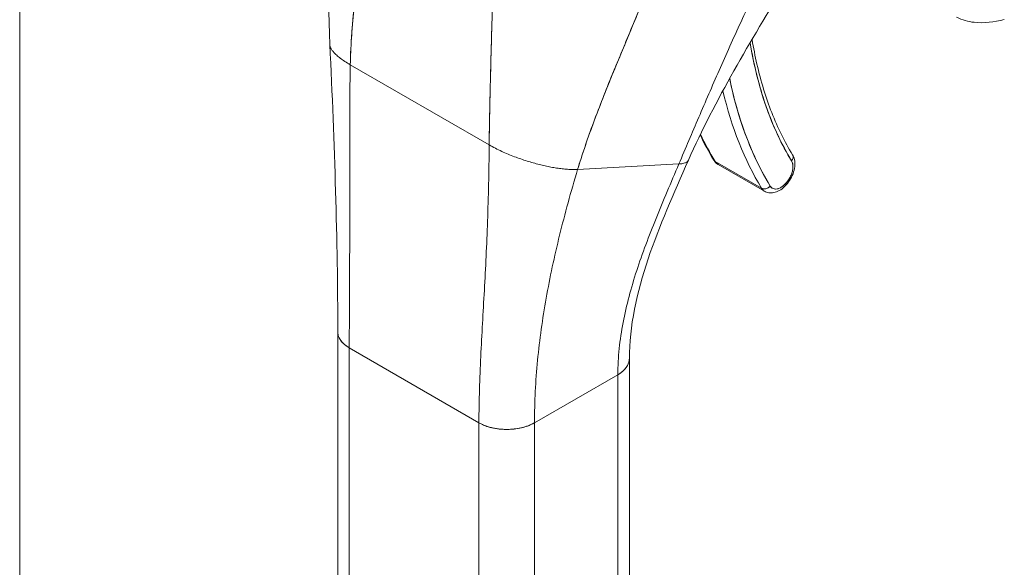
# Model space of a CAD drawing. Header units: inches. Extents: x 11 to 361, y 7 to 222.
# Tile 144 of 174: x 341.76 to 343.62, y 69.05 to 70.08. Entities that reach past the tile are written whole.
import ezdxf

# ---------------------------------------------------------------- set-up
doc = ezdxf.new("R2010")
doc.units = ezdxf.units.IN
doc.header["$LTSCALE"] = 22
doc.header["$MEASUREMENT"] = 0
doc.layers.add('Visible (ANSI)', color=7, linetype='Continuous', lineweight=5)

msp = doc.modelspace()

# ---------------------------------------------------------------- linework, layer by layer
at = {"layer": 'Visible (ANSI)'}
for p, q in [((341.75933, 87.86067), (341.75933, 57.49533)), ((342.38404, 69.99811), (342.64652, 69.84656)), ((342.64652, 69.84656), (342.38404, 69.99811)), ((343.20625, 69.83673), (343.20625, 69.83673)), ((342.8137, 69.80033), (343.00493, 69.81059)), ((343.00493, 69.81059), (342.8137, 69.80033)), ((343.16111, 69.76469), (343.07362, 69.81521)), ((343.07362, 69.81521), (343.16111, 69.76469)), ((343.0793, 69.80954), (343.16679, 69.75903)), ((342.36042, 69.01784), (342.36042, 69.49313)), ((342.38217, 69.46282), (342.62715, 69.32138)), ((342.38217, 67.97725), (342.38217, 69.46282)), ((342.62715, 69.32138), (342.38217, 69.46282)), ((342.38217, 69.04815), (342.38217, 69.46282)), ((342.38217, 69.46282), (342.38217, 68.98753)), ((342.91138, 68.96733), (342.91138, 69.44239)), ((342.73214, 69.32138), (342.88963, 69.41231)), ((342.88963, 69.41231), (342.73214, 69.32138)), ((342.88963, 69.41231), (342.88963, 67.92673)), ((342.88963, 69.41231), (342.88963, 69.41231)), ((342.88963, 68.93702), (342.88963, 69.41231)), ((342.62715, 69.32138), (342.62715, 69.32138)), ((342.62715, 68.84609), (342.62715, 69.32138)), ((342.64465, 69.31389), (342.64465, 69.31389)), ((342.66215, 69.31004), (342.66215, 69.31003)), ((342.73214, 69.32138), (342.73214, 68.84609)), ((342.73214, 69.32138), (342.73214, 69.32138))]:
    msp.add_line(p, q, dxfattribs=at)
for centre, major_axis, ratio, start_param, end_param in [((343.92446, 70.64819), (-0.56299, -0.97513), 0.5773503, 5.6677295, 5.9771138), ((343.92446, 70.64819), (-0.59516, -1.03085), 0.5773503, 5.7059535, 5.9771138), ((343.91571, 70.65324), (-0.60135, -1.04157), 0.5773503, 5.7307009, 5.9771138), ((343.91571, 70.65324), (-0.60135, -1.04157), 0.5773503, 5.7307009, 5.9771138), ((343.82822, 70.70376), (-0.60135, -1.04157), 0.5773503, 5.9007383, 5.9771138), ((343.82822, 70.70376), (-0.60135, -1.04157), 0.5773503, 5.9007383, 5.9771138), ((343.10157, 69.84812), (0.02227, 0.03858), 0.5773502, 5.3600305, 5.360096), ((343.10157, 69.84812), (-0.02227, -0.03858), 0.5773502, 2.2184379, 2.2185033), ((343.08138, 69.82435), (-0.01057, -0.00643), 0.7785496, 0, 0.4028222), ((343.08138, 69.82435), (-0.01057, -0.00643), 0.7785496, 0, 0.4028222), ((343.10157, 69.84812), (-0.02227, -0.03858), 0.5773503, 5.9771138, 6.2831853), ((343.10157, 69.84812), (-0.02227, -0.03858), 0.5773503, 5.9771138, 6.2831853), ((343.19781, 69.79255), (-0.01609, -0.02786), 0.5773503, 5.9771138, 9.1187064), ((343.20925, 69.82137), (0.01057, 0.00643), 0.7785496, 5.1152061, 6.2831853), ((343.20925, 69.82137), (0.01057, 0.00643), 0.7785496, 5.1152112, 6.2831853), ((343.18906, 69.7976), (-0.02227, -0.03858), 0.5773503, 2.2052935, 2.2053799), ((343.18906, 69.7976), (0.02227, 0.03858), 0.5773502, 5.3468861, 5.3469724), ((343.16888, 69.77383), (-0.01057, -0.00643), 0.7785496, 0.4028222, 1.9736185), ((343.16888, 69.77383), (0.01057, 0.00643), 0.7785496, 3.5444149, 5.1152163), ((343.18906, 69.7976), (-0.02227, -0.03858), 0.5773503, 5.9771138, 6.2831853), ((343.18906, 69.7976), (-0.02227, -0.03858), 0.5773503, 5.9771138, 6.2831853), ((343.18906, 69.7976), (-0.02227, -0.03858), 0.5773502, 0.9362129, 0.9362827), ((343.18906, 69.7976), (0.02227, 0.03858), 0.5773502, 4.0778055, 4.0778753), ((342.43467, 69.49313), (-0.07424, 0), 0.5773503, 6.2831221, 7.0685672), ((342.83713, 69.44262), (0.07424, 0), 0.5773503, 5.4978053, 6.283337), ((342.67965, 69.35169), (0.07424, 0), 0.5773503, 3.9270071, 5.497778), ((342.43466, 69.01782), (0.07424, -0.00002), 0.5775598, 2.3563851, 2.3563924)]:
    msp.add_ellipse(centre, major_axis=major_axis, ratio=ratio, start_param=start_param, end_param=end_param, dxfattribs=at)
for points in [[(342.34539, 70.03628), (342.34012, 70.14538), (342.34738, 70.25808), (342.35015, 70.37058)], [(343.20832, 70.15374), (343.13995, 70.04265), (343.07354, 69.93172), (343.02291, 69.81765)], [(342.36042, 69.49313), (342.36042, 69.66422), (342.35441, 69.84993), (342.34539, 70.03628)], [(343.04511, 69.86538), (343.05304, 69.84888), (343.06161, 69.83305), (343.07081, 69.81792)], [(342.64652, 69.84656), (342.65033, 69.84437), (342.65811, 69.84015), (342.67008, 69.83437), (342.68217, 69.82908), (342.69426, 69.82428), (342.70624, 69.81995), (342.71806, 69.81606), (342.72969, 69.81261), (342.74111, 69.80956), (342.7523, 69.80692), (342.76326, 69.80468), (342.77397, 69.80285), (342.78443, 69.80145), (342.79459, 69.8005), (342.8044, 69.80006), (342.81065, 69.80016), (342.8137, 69.80033)]]:
    msp.add_open_spline(points, degree=3, dxfattribs=at)
for points, knots in [([(342.38404, 69.99811), (342.3844, 70.01766), (342.3854, 70.03803), (342.38696, 70.05908), (342.38851, 70.08012), (342.39061, 70.10183), (342.39314, 70.12405), (342.39566, 70.14627), (342.39862, 70.169), (342.40185, 70.19207), (342.40507, 70.21508), (342.40856, 70.23842), (342.41216, 70.26194)], [0, 0, 0, 0, 0.2501978, 0.2501978, 0.2501978, 0.5003956, 0.5003956, 0.5003956, 0.7505934, 0.7505934, 0.7505934, 1, 1, 1, 1]), ([(342.41216, 70.26194), (342.40971, 70.24589), (342.4073, 70.22991), (342.40499, 70.21407), (342.40218, 70.19477), (342.39953, 70.17568), (342.39712, 70.15688), (342.39471, 70.13807), (342.39254, 70.11957), (342.3907, 70.10145), (342.38886, 70.08333), (342.38734, 70.0656), (342.38621, 70.04835), (342.38508, 70.03109), (342.38434, 70.01432), (342.38404, 69.99811)], [0, 0, 0, 0, 0.1702552, 0.1702552, 0.1702552, 0.3776914, 0.3776914, 0.3776914, 0.5851276, 0.5851276, 0.5851276, 0.7925638, 0.7925638, 0.7925638, 1, 1, 1, 1]), ([(343.00493, 69.81059), (343.01132, 69.82557), (343.01762, 69.84034), (343.02388, 69.85503), (343.03014, 69.86972), (343.03637, 69.88433), (343.04263, 69.89895), (343.04889, 69.91358), (343.05518, 69.92822), (343.06155, 69.94296), (343.06792, 69.9577), (343.07437, 69.97254), (343.08096, 69.98753), (343.08755, 70.00252), (343.09427, 70.01767), (343.10118, 70.03301), (343.10808, 70.04835), (343.11516, 70.06388), (343.12246, 70.07961), (343.12975, 70.09535), (343.13726, 70.11129), (343.14501, 70.12744), (343.15276, 70.14358), (343.16075, 70.15992), (343.16899, 70.17644)], [0, 0, 0, 0, 0.1250055, 0.1250055, 0.1250055, 0.2500111, 0.2500111, 0.2500111, 0.3750166, 0.3750166, 0.3750166, 0.5000222, 0.5000222, 0.5000222, 0.6250277, 0.6250277, 0.6250277, 0.7500332, 0.7500332, 0.7500332, 0.8750388, 0.8750388, 0.8750388, 1, 1, 1, 1]), ([(343.16899, 70.17644), (343.16075, 70.15991), (343.15276, 70.14357), (343.14501, 70.12742), (343.13726, 70.11128), (343.12975, 70.09534), (343.12245, 70.0796), (343.11516, 70.06387), (343.10807, 70.04834), (343.10117, 70.033), (343.09427, 70.01766), (343.08755, 70.00251), (343.08096, 69.98752), (343.07437, 69.97253), (343.06791, 69.95769), (343.06154, 69.94295), (343.05517, 69.92821), (343.04889, 69.91357), (343.04263, 69.89895), (343.03637, 69.88432), (343.03014, 69.86972), (343.02388, 69.85503), (343.01762, 69.84034), (343.01132, 69.82557), (343.00493, 69.81059)], [0, 0, 0, 0, 0.1249995, 0.1249995, 0.1249995, 0.2499995, 0.2499995, 0.2499995, 0.3749996, 0.3749996, 0.3749996, 0.4999997, 0.4999997, 0.4999997, 0.6249998, 0.6249998, 0.6249998, 0.7499998, 0.7499998, 0.7499998, 0.8749999, 0.8749999, 0.8749999, 1, 1, 1, 1]), ([(342.8137, 69.80033), (342.81913, 69.81838), (342.82523, 69.83697), (342.83185, 69.85594), (342.83847, 69.87491), (342.8456, 69.89426), (342.85311, 69.91385), (342.86063, 69.93344), (342.86851, 69.95328), (342.87663, 69.97326), (342.88474, 69.99324), (342.89307, 70.01335), (342.90148, 70.03353), (342.90989, 70.05371), (342.91837, 70.07396), (342.92676, 70.09422), (342.93516, 70.11448), (342.94347, 70.13476), (342.95154, 70.15503), (342.95168, 70.15538), (342.95182, 70.15573), (342.95196, 70.15609)], [0, 0, 0, 0, 0.1661847, 0.1661847, 0.1661847, 0.3323694, 0.3323694, 0.3323694, 0.498554, 0.498554, 0.498554, 0.6647387, 0.6647387, 0.6647387, 0.8309234, 0.8309234, 0.8309234, 0.9971081, 0.9971081, 0.9971081, 1, 1, 1, 1]), ([(342.95196, 70.15609), (342.9459, 70.14084), (342.93969, 70.12559), (342.93342, 70.11035), (342.92715, 70.0951), (342.9208, 70.07986), (342.91446, 70.06464), (342.90811, 70.04942), (342.90175, 70.03422), (342.89546, 70.01907), (342.88917, 70.00392), (342.88294, 69.98881), (342.87684, 69.97378), (342.87073, 69.95875), (342.86475, 69.9438), (342.85897, 69.92898), (342.85318, 69.91415), (342.84758, 69.89944), (342.84224, 69.88491), (342.83689, 69.87038), (342.8318, 69.85603), (342.82703, 69.84191), (342.82225, 69.82779), (342.81779, 69.8139), (342.8137, 69.80033)], [0, 0, 0, 0, 0.125, 0.125, 0.125, 0.25, 0.25, 0.25, 0.375, 0.375, 0.375, 0.5, 0.5, 0.5, 0.625, 0.625, 0.625, 0.75, 0.75, 0.75, 0.875, 0.875, 0.875, 1, 1, 1, 1]), ([(342.64652, 69.84656), (342.64668, 69.86285), (342.64693, 69.87992), (342.64724, 69.89764), (342.64756, 69.91536), (342.64796, 69.93374), (342.64841, 69.95266), (342.64886, 69.97158), (342.64937, 69.99104), (342.64991, 70.01093), (342.65044, 70.03081), (342.65101, 70.05112), (342.65155, 70.07172), (342.652, 70.08863), (342.65243, 70.10575), (342.65282, 70.123)], [0, 0, 0, 0, 0.2074362, 0.2074362, 0.2074362, 0.4148724, 0.4148724, 0.4148724, 0.6223086, 0.6223086, 0.6223086, 0.8297448, 0.8297448, 0.8297448, 1, 1, 1, 1]), ([(342.65282, 70.123), (342.65225, 70.09773), (342.65158, 70.07275), (342.65092, 70.04827), (342.65026, 70.02372), (342.64959, 69.99966), (342.649, 69.97633), (342.6484, 69.95299), (342.64787, 69.93037), (342.64745, 69.90868), (342.64703, 69.88698), (342.64671, 69.86621), (342.64652, 69.84656)], [0, 0, 0, 0, 0.2494066, 0.2494066, 0.2494066, 0.4996044, 0.4996044, 0.4996044, 0.7498022, 0.7498022, 0.7498022, 1, 1, 1, 1]), ([(343.61992, 70.08388), (343.60052, 70.07868), (343.58136, 70.07636), (343.55163, 70.07966), (343.54024, 70.08274), (343.52987, 70.08805)], [0, 0, 0, 0, 0.28019774, 0.28019774, 0.45635275, 0.45635275, 0.45635275, 0.45635275]), ([(342.34539, 70.03628), (342.34542, 70.03566), (342.34565, 70.03379), (342.34674, 70.03045), (342.34924, 70.02606), (342.35302, 70.02129), (342.35821, 70.01612), (342.36493, 70.01055), (342.37334, 70.00457), (342.38023, 70.00031), (342.38404, 69.99811)], [0.49981574, 0.49981574, 0.49981574, 0.49981574, 0.53333333, 0.6, 0.66666667, 0.73333333, 0.8, 0.86666667, 0.93333333, 1, 1, 1, 1]), ([(342.38404, 69.99811), (342.38023, 70.00031), (342.37678, 70.00244), (342.37366, 70.0045), (342.37053, 70.00656), (342.36773, 70.00855), (342.36521, 70.01048), (342.36269, 70.0124), (342.36045, 70.01426), (342.35846, 70.01605), (342.35648, 70.01784), (342.35475, 70.01957), (342.35326, 70.02122), (342.35176, 70.02288), (342.3505, 70.02447), (342.34945, 70.026), (342.34841, 70.02752), (342.34757, 70.02898), (342.34694, 70.03038), (342.34631, 70.03178), (342.34587, 70.03312), (342.34562, 70.0344), (342.3455, 70.03504), (342.34542, 70.03566), (342.34539, 70.03628)], [0, 0, 0, 0, 0.06666667, 0.06666667, 0.06666667, 0.13333333, 0.13333333, 0.13333333, 0.2, 0.2, 0.2, 0.26666667, 0.26666667, 0.26666667, 0.33333333, 0.33333333, 0.33333333, 0.4, 0.4, 0.4, 0.46666667, 0.46666667, 0.46666667, 0.50018426, 0.50018426, 0.50018426, 0.50018426]), ([(343.13974, 70.03964), (343.14311, 70.01889), (343.14721, 69.99877), (343.15204, 69.97925), (343.15707, 69.95894), (343.16289, 69.93928), (343.16948, 69.92037), (343.17606, 69.90145), (343.18342, 69.88328), (343.19151, 69.86593), (343.19961, 69.84858), (343.20843, 69.83205), (343.218, 69.81632)], [0.00966188, 0.00966188, 0.00966188, 0.00966188, 0.25, 0.25, 0.25, 0.5, 0.5, 0.5, 0.75, 0.75, 0.75, 1, 1, 1, 1]), ([(343.14335, 70.0458), (343.14594, 70.02994), (343.14898, 70.01443), (343.15615, 69.98312), (343.16035, 69.96736), (343.16971, 69.93678), (343.17487, 69.92196), (343.18614, 69.89331), (343.19224, 69.87947), (343.20536, 69.85285), (343.21237, 69.84005), (343.21982, 69.8278)], [0.17102326, 0.17102326, 0.17102326, 0.17102326, 0.22940203, 0.22940203, 0.29188318, 0.29188318, 0.35436432, 0.35436432, 0.41684547, 0.41684547, 0.47932662, 0.47932662, 0.47932662, 0.47932662]), ([(342.38217, 69.46282), (342.38217, 69.48392), (342.38224, 69.50506), (342.38233, 69.52622), (342.38242, 69.54739), (342.38254, 69.56859), (342.38264, 69.58986), (342.38274, 69.61114), (342.38283, 69.63248), (342.3829, 69.65394), (342.38296, 69.67541), (342.383, 69.697), (342.38301, 69.71881), (342.38302, 69.74061), (342.383, 69.76262), (342.38298, 69.78494), (342.38295, 69.80726), (342.38292, 69.8299), (342.38293, 69.85299), (342.38294, 69.87607), (342.38299, 69.8996), (342.38315, 69.92373), (342.38331, 69.94786), (342.38357, 69.97259), (342.38404, 69.99811)], [0, 0, 0, 0, 0.125, 0.125, 0.125, 0.25, 0.25, 0.25, 0.375, 0.375, 0.375, 0.5, 0.5, 0.5, 0.625, 0.625, 0.625, 0.75, 0.75, 0.75, 0.875, 0.875, 0.875, 1, 1, 1, 1]), ([(342.38404, 69.99811), (342.38357, 69.97259), (342.38331, 69.94786), (342.38315, 69.92373), (342.38299, 69.8996), (342.38294, 69.87607), (342.38293, 69.85299), (342.38292, 69.8299), (342.38295, 69.80726), (342.38298, 69.78494), (342.383, 69.76262), (342.38302, 69.74061), (342.38301, 69.71881), (342.383, 69.697), (342.38296, 69.67541), (342.3829, 69.65394), (342.38283, 69.63248), (342.38274, 69.61114), (342.38264, 69.58986), (342.38254, 69.56859), (342.38242, 69.54739), (342.38233, 69.52622), (342.38224, 69.50506), (342.38217, 69.48392), (342.38217, 69.46282)], [0, 0, 0, 0, 0.125, 0.125, 0.125, 0.25, 0.25, 0.25, 0.375, 0.375, 0.375, 0.5, 0.5, 0.5, 0.625, 0.625, 0.625, 0.75, 0.75, 0.75, 0.875, 0.875, 0.875, 1, 1, 1, 1]), ([(343.17763, 69.76878), (343.167, 69.78625), (343.15725, 69.80464), (343.14835, 69.82399), (343.13945, 69.84334), (343.13141, 69.86365), (343.12427, 69.88481), (343.11712, 69.90596), (343.11089, 69.92797), (343.10557, 69.95075), (343.10394, 69.95772), (343.1024, 69.96476), (343.10094, 69.97187)], [0, 0, 0, 0, 0.16666667, 0.16666667, 0.16666667, 0.33333333, 0.33333333, 0.33333333, 0.5, 0.5, 0.5, 0.5509596, 0.5509596, 0.5509596, 0.5509596]), ([(342.62715, 69.32138), (342.62715, 69.34248), (342.62752, 69.36344), (342.62813, 69.38431), (342.62875, 69.40517), (342.62961, 69.42595), (342.6306, 69.44671), (342.63159, 69.46746), (342.63271, 69.48821), (342.63387, 69.50904), (342.63503, 69.52988), (342.63623, 69.5508), (342.63739, 69.57194), (342.63854, 69.59308), (342.63966, 69.61443), (342.64068, 69.63615), (342.6417, 69.65788), (342.64262, 69.67997), (342.64341, 69.7026), (342.6442, 69.72523), (342.64486, 69.74841), (342.64537, 69.77233), (342.64589, 69.79626), (342.64627, 69.82092), (342.64652, 69.84656)], [0, 0, 0, 0, 0.125, 0.125, 0.125, 0.25, 0.25, 0.25, 0.375, 0.375, 0.375, 0.5, 0.5, 0.5, 0.625, 0.625, 0.625, 0.75, 0.75, 0.75, 0.875, 0.875, 0.875, 1, 1, 1, 1]), ([(342.64652, 69.84656), (342.64627, 69.82092), (342.64589, 69.79626), (342.64537, 69.77233), (342.64486, 69.74841), (342.6442, 69.72523), (342.64341, 69.7026), (342.64262, 69.67997), (342.6417, 69.65788), (342.64068, 69.63615), (342.63966, 69.61443), (342.63854, 69.59308), (342.63739, 69.57194), (342.63623, 69.5508), (342.63503, 69.52988), (342.63387, 69.50904), (342.63271, 69.48821), (342.63159, 69.46746), (342.6306, 69.44671), (342.62961, 69.42595), (342.62875, 69.40517), (342.62813, 69.38431), (342.62752, 69.36344), (342.62715, 69.34248), (342.62715, 69.32138)], [0, 0, 0, 0, 0.125, 0.125, 0.125, 0.25, 0.25, 0.25, 0.375, 0.375, 0.375, 0.5, 0.5, 0.5, 0.625, 0.625, 0.625, 0.75, 0.75, 0.75, 0.875, 0.875, 0.875, 1, 1, 1, 1]), ([(342.8137, 69.80033), (342.81065, 69.80016), (342.80752, 69.80011), (342.80432, 69.80016), (342.80113, 69.80021), (342.79786, 69.80036), (342.79453, 69.80059), (342.7912, 69.80082), (342.78782, 69.80113), (342.78438, 69.80152), (342.78094, 69.80192), (342.77746, 69.80238), (342.77393, 69.80292), (342.7704, 69.80346), (342.76683, 69.80407), (342.76321, 69.80475), (342.7596, 69.80543), (342.75595, 69.80618), (342.75226, 69.80699), (342.74857, 69.8078), (342.74484, 69.80868), (342.74107, 69.80963), (342.7373, 69.81058), (342.7335, 69.81159), (342.72965, 69.81268), (342.72581, 69.81376), (342.72194, 69.81491), (342.71803, 69.81614), (342.71412, 69.81736), (342.71018, 69.81865), (342.70621, 69.82002), (342.70224, 69.82139), (342.69825, 69.82284), (342.69424, 69.82436), (342.69023, 69.82588), (342.6862, 69.82748), (342.68217, 69.82916), (342.67814, 69.83084), (342.67411, 69.8326), (342.6701, 69.83445), (342.66609, 69.8363), (342.6621, 69.83822), (342.65816, 69.84024), (342.65422, 69.84226), (342.65033, 69.84437), (342.64652, 69.84656)], [0, 0, 0, 0, 0.0666667, 0.0666667, 0.0666667, 0.1333333, 0.1333333, 0.1333333, 0.2, 0.2, 0.2, 0.2666667, 0.2666667, 0.2666667, 0.3333333, 0.3333333, 0.3333333, 0.4, 0.4, 0.4, 0.4666667, 0.4666667, 0.4666667, 0.5333333, 0.5333333, 0.5333333, 0.6, 0.6, 0.6, 0.6666667, 0.6666667, 0.6666667, 0.7333333, 0.7333333, 0.7333333, 0.8, 0.8, 0.8, 0.8666667, 0.8666667, 0.8666667, 0.9333333, 0.9333333, 0.9333333, 1, 1, 1, 1]), ([(342.88963, 69.41231), (342.88963, 69.4288), (342.89054, 69.44528), (342.89222, 69.46172), (342.89391, 69.47816), (342.89638, 69.49456), (342.89951, 69.51093), (342.90263, 69.5273), (342.90642, 69.54364), (342.91075, 69.55996), (342.91508, 69.57628), (342.91996, 69.59259), (342.92528, 69.60892), (342.93061, 69.62526), (342.93637, 69.64162), (342.94249, 69.65806), (342.9486, 69.67451), (342.95507, 69.69104), (342.9618, 69.70773), (342.96854, 69.72442), (342.97554, 69.74127), (342.98275, 69.75838), (342.98996, 69.77549), (342.99737, 69.79286), (343.00493, 69.81059)], [0, 0, 0, 0, 0.125, 0.125, 0.125, 0.25, 0.25, 0.25, 0.375, 0.375, 0.375, 0.5, 0.5, 0.5, 0.625, 0.625, 0.625, 0.75, 0.75, 0.75, 0.875, 0.875, 0.875, 1, 1, 1, 1]), ([(343.00493, 69.81059), (342.99737, 69.79286), (342.98996, 69.77549), (342.98275, 69.75838), (342.97554, 69.74127), (342.96854, 69.72442), (342.9618, 69.70773), (342.95507, 69.69104), (342.9486, 69.67451), (342.94249, 69.65806), (342.93637, 69.64162), (342.93061, 69.62526), (342.92528, 69.60892), (342.91996, 69.59259), (342.91508, 69.57628), (342.91075, 69.55996), (342.90642, 69.54364), (342.90263, 69.5273), (342.89951, 69.51093), (342.89638, 69.49456), (342.89391, 69.47816), (342.89222, 69.46172), (342.89054, 69.44528), (342.88963, 69.4288), (342.88963, 69.41231)], [0, 0, 0, 0, 0.125, 0.125, 0.125, 0.25, 0.25, 0.25, 0.375, 0.375, 0.375, 0.5, 0.5, 0.5, 0.625, 0.625, 0.625, 0.75, 0.75, 0.75, 0.875, 0.875, 0.875, 1, 1, 1, 1]), ([(343.02291, 69.81765), (342.99504, 69.75487), (342.96776, 69.69322), (342.92557, 69.56777), (342.91138, 69.50325), (342.91138, 69.44262)], [0, 0, 0, 0, 0.9275159, 0.9275159, 1.885965, 1.885965, 1.885965, 1.885965]), ([(343.02291, 69.81765), (343.02276, 69.81731), (343.02258, 69.81699), (343.02237, 69.81667), (343.02208, 69.81623), (343.02172, 69.8158), (343.02128, 69.81539), (343.02084, 69.81497), (343.02032, 69.81456), (343.0197, 69.81416), (343.01908, 69.81377), (343.01836, 69.81338), (343.0175, 69.81302), (343.01664, 69.81265), (343.01565, 69.8123), (343.01448, 69.81198), (343.01331, 69.81166), (343.01196, 69.81137), (343.01039, 69.81113), (343.00882, 69.81089), (343.00702, 69.8107), (343.00493, 69.81059)], [0.57998095, 0.57998095, 0.57998095, 0.57998095, 0.625, 0.625, 0.625, 0.6875, 0.6875, 0.6875, 0.75, 0.75, 0.75, 0.8125, 0.8125, 0.8125, 0.875, 0.875, 0.875, 0.9375, 0.9375, 0.9375, 1, 1, 1, 1]), ([(343.00493, 69.81059), (343.00702, 69.8107), (343.01062, 69.81108), (343.01465, 69.81195), (343.01764, 69.813), (343.0198, 69.81415), (343.02136, 69.81537), (343.02233, 69.81654), (343.02276, 69.81731), (343.02291, 69.81765)], [0, 0, 0, 0, 0.0625, 0.125, 0.1875, 0.25, 0.3125, 0.375, 0.42001905, 0.42001905, 0.42001905, 0.42001905]), ([(343.07081, 69.81792), (343.07122, 69.81725), (343.07166, 69.8166), (343.0726, 69.81533), (343.07311, 69.81471), (343.07418, 69.81352), (343.07475, 69.81295), (343.07596, 69.81187), (343.07659, 69.81135), (343.0779, 69.81039), (343.07859, 69.80995), (343.0793, 69.80954)], [0.47932662, 0.47932662, 0.47932662, 0.47932662, 0.54054093, 0.54054093, 0.60175524, 0.60175524, 0.66296955, 0.66296955, 0.72418385, 0.72418385, 0.78539816, 0.78539816, 0.78539816, 0.78539816]), ([(343.16679, 69.75903), (343.16934, 69.75755), (343.17218, 69.75659), (343.17813, 69.75567), (343.18124, 69.75581), (343.18788, 69.75708), (343.19135, 69.75845), (343.19848, 69.7624), (343.20206, 69.76518), (343.20868, 69.7717), (343.21169, 69.77546), (343.21683, 69.78352), (343.21898, 69.7878), (343.22227, 69.79663), (343.2234, 69.80118), (343.22441, 69.81027), (343.22428, 69.81483), (343.22256, 69.8222), (343.22146, 69.82511), (343.21982, 69.8278)], [0.7853982, 0.7853982, 0.7853982, 0.7853982, 1.0064162, 1.0064162, 1.2487302, 1.2487302, 1.5506014, 1.5506014, 1.9108127, 1.9108127, 2.2784574, 2.2784574, 2.6410479, 2.6410479, 3.005949, 3.005949, 3.3742755, 3.3742755, 3.6209193, 3.6209193, 3.6209193, 3.6209193]), ([(343.218, 69.81632), (343.21892, 69.81478), (343.21959, 69.81304), (343.22002, 69.81106), (343.22045, 69.80908), (343.22062, 69.80687), (343.22054, 69.80453), (343.22045, 69.80218), (343.2201, 69.79971), (343.21951, 69.79718), (343.21891, 69.79465), (343.21806, 69.79206), (343.21699, 69.78951), (343.21593, 69.78696), (343.21464, 69.78444), (343.21317, 69.78204), (343.21171, 69.77965), (343.21007, 69.77738), (343.2083, 69.7753), (343.20654, 69.77322), (343.20466, 69.77135), (343.20272, 69.76973), (343.20078, 69.76812), (343.19878, 69.76677), (343.1968, 69.76572), (343.19481, 69.76468), (343.19284, 69.76395), (343.19094, 69.76354), (343.18905, 69.76314), (343.18724, 69.76307), (343.18556, 69.76334), (343.18389, 69.76362), (343.18235, 69.76423), (343.18102, 69.76514), (343.17969, 69.76605), (343.17857, 69.76726), (343.17763, 69.76878)], [0, 0, 0, 0, 0.0833333, 0.0833333, 0.0833333, 0.1666667, 0.1666667, 0.1666667, 0.25, 0.25, 0.25, 0.3333333, 0.3333333, 0.3333333, 0.4166667, 0.4166667, 0.4166667, 0.5, 0.5, 0.5, 0.5833333, 0.5833333, 0.5833333, 0.6666667, 0.6666667, 0.6666667, 0.75, 0.75, 0.75, 0.8333333, 0.8333333, 0.8333333, 0.9166667, 0.9166667, 0.9166667, 1, 1, 1, 1]), ([(342.73214, 69.32138), (342.73214, 69.34125), (342.73266, 69.36101), (342.73365, 69.38069), (342.73463, 69.40037), (342.73609, 69.41997), (342.73797, 69.43954), (342.73986, 69.45911), (342.74218, 69.47864), (342.74489, 69.49818), (342.7476, 69.51772), (342.75072, 69.53727), (342.75421, 69.55689), (342.7577, 69.57652), (342.76156, 69.59621), (342.76579, 69.61604), (342.77002, 69.63587), (342.77462, 69.65584), (342.77957, 69.67602), (342.78452, 69.6962), (342.78984, 69.71659), (342.79552, 69.73728), (342.8012, 69.75797), (342.80726, 69.77896), (342.8137, 69.80033)], [0, 0, 0, 0, 0.125, 0.125, 0.125, 0.25, 0.25, 0.25, 0.375, 0.375, 0.375, 0.5, 0.5, 0.5, 0.625, 0.625, 0.625, 0.75, 0.75, 0.75, 0.875, 0.875, 0.875, 1, 1, 1, 1]), ([(342.8137, 69.80033), (342.80726, 69.77896), (342.8012, 69.75797), (342.79552, 69.73728), (342.78984, 69.71659), (342.78452, 69.6962), (342.77957, 69.67602), (342.77462, 69.65584), (342.77002, 69.63587), (342.76579, 69.61604), (342.76156, 69.59621), (342.7577, 69.57652), (342.75421, 69.55689), (342.75072, 69.53727), (342.7476, 69.51772), (342.74489, 69.49818), (342.74218, 69.47864), (342.73986, 69.45911), (342.73797, 69.43954), (342.73609, 69.41997), (342.73463, 69.40037), (342.73365, 69.38069), (342.73266, 69.36101), (342.73214, 69.34125), (342.73214, 69.32138)], [0, 0, 0, 0, 0.125, 0.125, 0.125, 0.25, 0.25, 0.25, 0.375, 0.375, 0.375, 0.5, 0.5, 0.5, 0.625, 0.625, 0.625, 0.75, 0.75, 0.75, 0.875, 0.875, 0.875, 1, 1, 1, 1]), ([(342.38217, 69.46282), (342.37932, 69.46447), (342.37687, 69.46615), (342.37474, 69.46782), (342.37262, 69.46949), (342.37083, 69.47116), (342.36931, 69.4728), (342.36778, 69.47443), (342.36652, 69.47603), (342.36548, 69.47758), (342.36443, 69.47914), (342.36359, 69.48065), (342.36292, 69.48212), (342.36224, 69.48358), (342.36173, 69.485), (342.36135, 69.48637), (342.36097, 69.48774), (342.36072, 69.48907), (342.36058, 69.49037), (342.36047, 69.49131), (342.36042, 69.49223), (342.36042, 69.49313)], [0, 0, 0, 0, 0.06666667, 0.06666667, 0.06666667, 0.13333333, 0.13333333, 0.13333333, 0.2, 0.2, 0.2, 0.26666667, 0.26666667, 0.26666667, 0.33333333, 0.33333333, 0.33333333, 0.4, 0.4, 0.4, 0.44846465, 0.44846465, 0.44846465, 0.44846465]), ([(342.91138, 69.44262), (342.91138, 69.44164), (342.91132, 69.44068), (342.91121, 69.43972), (342.91107, 69.43854), (342.91085, 69.43737), (342.91054, 69.43622), (342.91024, 69.43507), (342.90986, 69.43392), (342.9094, 69.43279), (342.90894, 69.43166), (342.90839, 69.43053), (342.90776, 69.4294), (342.90713, 69.42828), (342.90641, 69.42715), (342.90559, 69.42603), (342.90477, 69.4249), (342.90385, 69.42377), (342.90281, 69.42263), (342.90177, 69.42149), (342.90062, 69.42035), (342.89932, 69.41921), (342.89803, 69.41806), (342.8966, 69.41691), (342.89499, 69.41576), (342.89339, 69.4146), (342.89161, 69.41345), (342.88963, 69.41231)], [0.44964755, 0.44964755, 0.44964755, 0.44964755, 0.5, 0.5, 0.5, 0.5625, 0.5625, 0.5625, 0.625, 0.625, 0.625, 0.6875, 0.6875, 0.6875, 0.75, 0.75, 0.75, 0.8125, 0.8125, 0.8125, 0.875, 0.875, 0.875, 0.9375, 0.9375, 0.9375, 1, 1, 1, 1]), ([(342.73214, 69.32138), (342.7299, 69.32009), (342.72765, 69.31895), (342.72541, 69.31794), (342.72318, 69.31693), (342.72096, 69.31605), (342.71878, 69.31526), (342.71659, 69.31448), (342.71444, 69.3138), (342.71232, 69.3132), (342.7102, 69.3126), (342.70811, 69.31208), (342.70604, 69.31163), (342.70398, 69.31117), (342.70194, 69.31079), (342.6999, 69.31045), (342.69787, 69.31012), (342.69585, 69.30984), (342.69382, 69.30962), (342.69179, 69.30939), (342.68976, 69.30921), (342.68769, 69.30908), (342.68563, 69.30895), (342.68354, 69.30887), (342.68141, 69.30884), (342.67927, 69.30881), (342.6771, 69.30883), (342.67486, 69.30892), (342.67262, 69.309), (342.67031, 69.30914), (342.66793, 69.30936), (342.66556, 69.30958), (342.6631, 69.30988), (342.66057, 69.31027), (342.65803, 69.31066), (342.65541, 69.31114), (342.65272, 69.31174), (342.65002, 69.31235), (342.64726, 69.31308), (342.64443, 69.31396), (342.6416, 69.31484), (342.6387, 69.31587), (342.63581, 69.3171), (342.63291, 69.31832), (342.63, 69.31974), (342.62715, 69.32138)], [0, 0, 0, 0, 0.0666667, 0.0666667, 0.0666667, 0.1333333, 0.1333333, 0.1333333, 0.2, 0.2, 0.2, 0.2666667, 0.2666667, 0.2666667, 0.3333333, 0.3333333, 0.3333333, 0.4, 0.4, 0.4, 0.4666667, 0.4666667, 0.4666667, 0.5333333, 0.5333333, 0.5333333, 0.6, 0.6, 0.6, 0.6666667, 0.6666667, 0.6666667, 0.7333333, 0.7333333, 0.7333333, 0.8, 0.8, 0.8, 0.8666667, 0.8666667, 0.8666667, 0.9333333, 0.9333333, 0.9333333, 1, 1, 1, 1])]:
    msp.add_open_spline(points, degree=3, knots=knots, dxfattribs=at)

doc.saveas('drawing.dxf')
